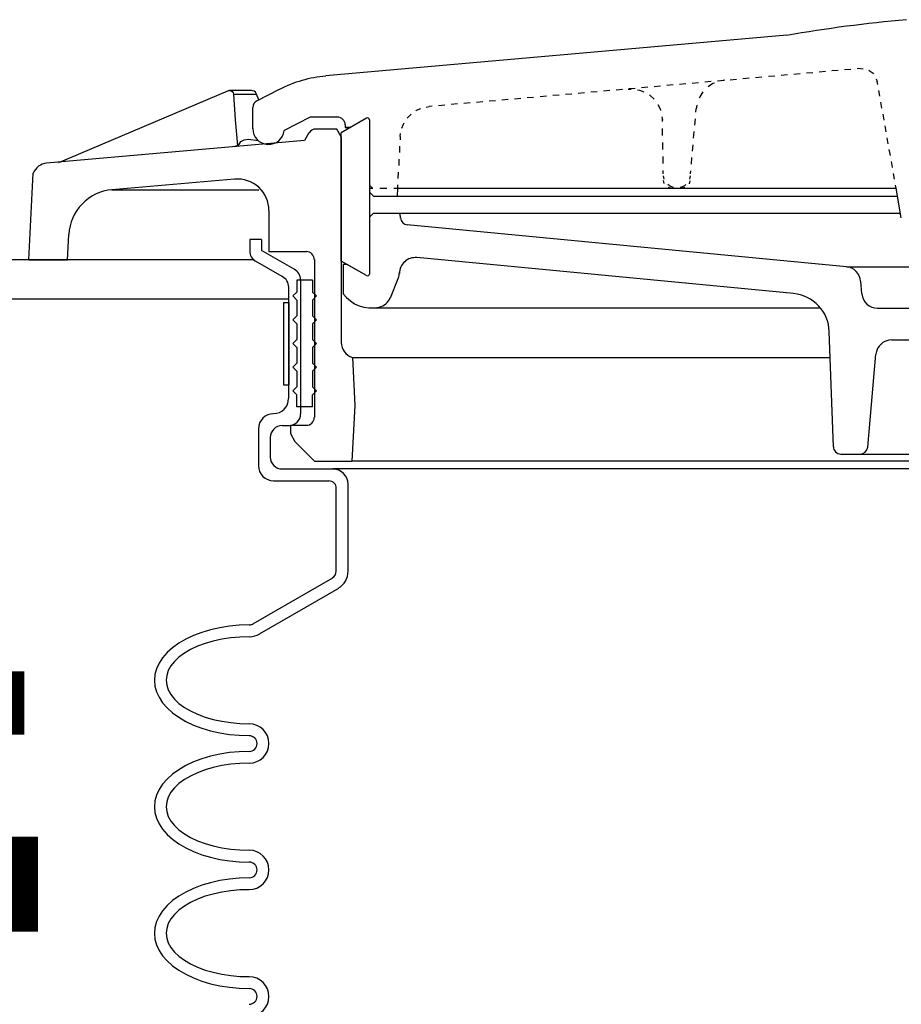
# Model space of a CAD drawing. Extents: x 2893 to 4079, y -406 to 622.
# Tile 46 of 53: x 3478.25 to 3485.23, y 496.59 to 504.38. Entities that reach past the tile are written whole.
import ezdxf

# ---------------------------------------------------------------- set-up
doc = ezdxf.new("R2010")
doc.units = 0
doc.header["$MEASUREMENT"] = 0
doc.linetypes.add('HIDDEN', pattern=[0.375, 0.25, -0.125])
doc.linetypes.add('TANK-SLAB$0$DASHED', pattern=[0.75, 0.5, -0.25])
for name, color, linetype in [('REBAR', 4, 'TANK-SLAB$0$DASHED'), ('SPILL-BUCKET', 1, 'CONTINUOUS'), ('TANK-SLAB', 6, 'CONTINUOUS')]:
    doc.layers.add(name, color=color, linetype=linetype)

msp = doc.modelspace()

# ---------------------------------------------------------------- linework, layer by layer
at = {"layer": 'REBAR', "linetype": 'HIDDEN', "const_width": 0.5}
msp.add_lwpolyline([(3478.28637, 498.97141), (3462.27058, 498.97141)], dxfattribs=at)
at = {"layer": 'REBAR', "const_width": 0.75}
msp.add_lwpolyline([(3478.39544, 497.53689), (3462.13628, 497.53689)], dxfattribs=at)
at = {"layer": 'SPILL-BUCKET', "linetype": 'Continuous'}
for p, q in [((3484.31941, 504.25499), (3480.67311, 503.93301)), ((3484.72562, 503.97672), (3484.67551, 503.97246)), ((3484.82691, 503.98525), (3484.7768, 503.98099)), ((3484.90154, 503.99165), (3484.87702, 503.98952)), ((3484.90154, 503.99165), (3484.92499, 503.99058)), ((3484.96871, 503.97886), (3484.97297, 503.97672)), ((3484.97297, 503.97672), (3485.00282, 503.95433)), ((3483.82258, 503.89676), (3483.77247, 503.89249)), ((3483.83004, 503.89996), (3483.80125, 503.89463)), ((3483.9228, 503.90529), (3483.87269, 503.90103)), ((3484.02302, 503.91489), (3483.97291, 503.90955)), ((3484.12324, 503.92341), (3484.07313, 503.91915)), ((3484.22452, 503.93194), (3484.17441, 503.92768)), ((3484.32474, 503.94154), (3484.27463, 503.93621)), ((3484.42496, 503.95007), (3484.37485, 503.9458)), ((3484.52518, 503.9586), (3484.47507, 503.95433)), ((3484.6254, 503.96713), (3484.57529, 503.96286)), ((3485.00282, 503.95433), (3485.00496, 503.95007)), ((3485.02841, 503.91062), (3485.03588, 503.8893)), ((3478.5589, 503.24853), (3479.89694, 503.81466)), ((3479.89694, 503.81466), (3479.90227, 503.8168)), ((3479.90227, 503.8168), (3479.90867, 503.8168)), ((3479.914, 503.8168), (3479.90867, 503.8168)), ((3479.914, 503.8168), (3479.92253, 503.81573)), ((3480.08459, 503.8168), (3479.914, 503.8168)), ((3479.92253, 503.81573), (3479.93212, 503.8104)), ((3480.09312, 503.81573), (3480.08459, 503.8168)), ((3480.10378, 503.81253), (3480.09312, 503.81573)), ((3480.12723, 503.73577), (3480.30528, 503.82746)), ((3482.91847, 503.8168), (3482.86835, 503.81253)), ((3483.01975, 503.82639), (3482.96964, 503.82106)), ((3483.06346, 503.82959), (3483.08905, 503.82959)), ((3483.11997, 503.83492), (3483.06986, 503.83066)), ((3483.13916, 503.82426), (3483.15302, 503.82106)), ((3483.15302, 503.82106), (3483.1882, 503.80827)), ((3483.22019, 503.84345), (3483.17008, 503.83919)), ((3483.32041, 503.85198), (3483.2703, 503.84772)), ((3483.42063, 503.86158), (3483.37052, 503.85731)), ((3483.52085, 503.87011), (3483.47074, 503.86584)), ((3483.62214, 503.87864), (3483.57203, 503.87437)), ((3483.72236, 503.88823), (3483.67225, 503.88397)), ((3483.73515, 503.87224), (3483.69677, 503.84665)), ((3483.74688, 503.8765), (3483.73515, 503.87224)), ((3485.04014, 503.86584), (3485.03588, 503.8893)), ((3485.0572, 503.77202), (3485.04867, 503.81893)), ((3479.93212, 503.8104), (3479.93852, 503.79974)), ((3479.93852, 503.79974), (3479.94172, 503.79014)), ((3479.94172, 503.79014), (3479.95452, 503.58544)), ((3479.94172, 503.79014), (3480.12404, 503.79014)), ((3480.11444, 503.804), (3480.10378, 503.81253)), ((3480.12404, 503.79014), (3480.11444, 503.804)), ((3480.14216, 503.74323), (3480.12404, 503.79014)), ((3482.01542, 503.73683), (3481.96531, 503.73257)), ((3482.11564, 503.74643), (3482.06553, 503.74217)), ((3482.21586, 503.75496), (3482.16575, 503.75069)), ((3482.31608, 503.76349), (3482.26597, 503.75922)), ((3482.41737, 503.77308), (3482.36725, 503.76882)), ((3482.51759, 503.78161), (3482.46748, 503.77735)), ((3482.6178, 503.79014), (3482.56769, 503.78588)), ((3482.71803, 503.79974), (3482.66792, 503.79441)), ((3482.81824, 503.80827), (3482.76813, 503.804)), ((3483.23298, 503.78268), (3483.23512, 503.78055)), ((3483.23512, 503.78055), (3483.26923, 503.75069)), ((3483.26923, 503.75069), (3483.2703, 503.74856)), ((3483.63067, 503.76775), (3483.6264, 503.75603)), ((3483.65625, 503.80614), (3483.63067, 503.76775)), ((3480.09418, 503.51614), (3480.09418, 503.68246)), ((3481.38318, 503.6558), (3481.39064, 503.66114)), ((3481.39064, 503.66114), (3481.4237, 503.675)), ((3481.46634, 503.68672), (3481.48873, 503.69099)), ((3481.51325, 503.69312), (3481.48873, 503.69099)), ((3481.61347, 503.70165), (3481.56336, 503.69739)), ((3481.71369, 503.71125), (3481.66358, 503.70592)), ((3481.81498, 503.71978), (3481.76487, 503.71551)), ((3481.9152, 503.72831), (3481.86509, 503.72404)), ((3483.30015, 503.70698), (3483.31721, 503.67393)), ((3483.31721, 503.67393), (3483.32148, 503.66007)), ((3483.60081, 503.64728), (3483.60295, 503.67286)), ((3483.60828, 503.70165), (3483.60295, 503.67286)), ((3485.07319, 503.6782), (3485.06466, 503.72511)), ((3479.95452, 503.58544), (3479.97371, 503.38393)), ((3480.54837, 503.60676), (3480.34367, 503.50228)), ((3480.76374, 503.60783), (3480.5505, 503.60783)), ((3480.99403, 503.5993), (3480.79466, 503.48415)), ((3481.01642, 503.58544), (3481.01642, 502.36574)), ((3481.31601, 503.59823), (3481.34693, 503.63022)), ((3483.33214, 503.60996), (3483.33534, 503.58437)), ((3483.33534, 503.57371), (3483.33534, 503.60143)), ((3483.59122, 503.54386), (3483.59655, 503.59503)), ((3485.09025, 503.58437), (3485.08172, 503.63128)), ((3480.75841, 503.51294), (3480.59315, 503.51294)), ((3480.79466, 503.4511), (3480.75841, 503.51294)), ((3480.82558, 503.54599), (3480.82558, 503.52573)), ((3480.86716, 503.52573), (3480.82558, 503.52573)), ((3480.82558, 503.52573), (3480.86716, 503.52573)), ((3481.27337, 503.5204), (3481.28616, 503.55239)), ((3481.28616, 503.55239), (3481.29149, 503.56092)), ((3483.33747, 503.46283), (3483.3364, 503.51827)), ((3485.10624, 503.49055), (3485.09771, 503.53746)), ((3479.99929, 503.41485), (3480.02488, 503.42871)), ((3480.02488, 503.42871), (3480.06113, 503.43404)), ((3480.06113, 503.43404), (3480.1379, 503.42125)), ((3480.53877, 503.48202), (3480.50359, 503.42125)), ((3480.79466, 502.46809), (3480.79466, 503.48415)), ((3480.79466, 503.4511), (3480.79466, 501.82413)), ((3481.26057, 503.4543), (3481.25951, 503.42871)), ((3481.26057, 503.4543), (3481.26377, 503.47669)), ((3483.58269, 503.44151), (3483.58695, 503.49268)), ((3485.1233, 503.39673), (3485.11477, 503.44364)), ((3480.50359, 503.42125), (3478.46188, 503.2432)), ((3479.97371, 503.38393), (3479.94492, 503.37221)), ((3479.97477, 503.3754), (3479.97371, 503.38393)), ((3479.97477, 503.3754), (3479.99929, 503.41485)), ((3481.25631, 503.37753), (3481.25417, 503.32636)), ((3483.3396, 503.35195), (3483.33854, 503.40739)), ((3483.57309, 503.33809), (3483.57842, 503.38926)), ((3485.1393, 503.3029), (3485.13077, 503.34981)), ((3481.25098, 503.27518), (3481.24884, 503.22401)), ((3483.34173, 503.24107), (3483.34067, 503.29651)), ((3483.56456, 503.23467), (3483.56883, 503.28691)), ((3485.15635, 503.20908), (3485.14782, 503.25599)), ((3478.32114, 502.47875), (3478.35633, 503.16324)), ((3479.95025, 503.11739), (3478.98004, 503.0321)), ((3481.24565, 503.17283), (3481.24245, 503.12166)), ((3483.3428, 503.1579), (3483.3428, 503.18563)), ((3483.35026, 503.11632), (3483.34387, 503.14191)), ((3483.55603, 503.14191), (3483.5507, 503.11632)), ((3483.55817, 503.1579), (3483.5603, 503.18349)), ((3485.17235, 503.11526), (3485.16382, 503.16217)), ((3481.04094, 503.04489), (3481.01642, 503.06929)), ((3481.01642, 503.04489), (3481.04414, 503.04489)), ((3481.10065, 503.04489), (3481.15609, 503.04489)), ((3481.21153, 503.04489), (3481.23925, 503.04489)), ((3481.23925, 503.04489), (3481.23605, 502.98305)), ((3481.24031, 503.07048), (3481.23925, 503.04489)), ((3481.23925, 503.04489), (3483.78739, 503.04489)), ((3483.3492, 503.08327), (3483.34387, 503.10673)), ((3483.39078, 503.06302), (3483.37905, 503.07368)), ((3483.4057, 503.04489), (3483.38225, 503.05022)), ((3483.41956, 503.05022), (3483.39078, 503.06302)), ((3483.42383, 503.04916), (3483.41956, 503.05022)), ((3483.4814, 503.05022), (3483.47607, 503.04916)), ((3483.51019, 503.06302), (3483.4814, 503.05022)), ((3483.51339, 503.04916), (3483.491, 503.04489)), ((3483.52192, 503.07368), (3483.51019, 503.06302)), ((3483.55284, 503.10246), (3483.54644, 503.08007)), ((3483.78739, 503.04489), (3485.18514, 503.04489)), ((3485.18514, 503.04489), (3485.18088, 503.06835)), ((3485.22565, 502.81033), (3485.18514, 503.04489)), ((3478.98004, 503.0321), (3480.14109, 503.0321)), ((3481.0484, 502.98305), (3481.01642, 503.01397)), ((3481.0484, 502.98305), (3481.23925, 502.98305)), ((3481.23925, 502.98305), (3485.1958, 502.98305)), ((3480.22212, 502.86791), (3480.22212, 502.54379)), ((3481.01642, 502.81566), (3481.0484, 502.84765)), ((3481.0484, 502.84765), (3485.21926, 502.84765)), ((3481.26057, 502.83699), (3481.25098, 502.84765)), ((3481.26377, 502.8082), (3481.25951, 502.84765)), ((3484.79172, 502.42331), (3481.31708, 502.75383)), ((3478.62713, 502.47875), (3478.6378, 502.67813)), ((3480.06966, 502.63868), (3480.06966, 502.54806)), ((3480.16348, 502.63868), (3480.06966, 502.63868)), ((3480.16348, 502.63868), (3480.16348, 502.55232)), ((3480.42081, 502.40381), (3480.16348, 502.55232)), ((3480.22212, 502.54379), (3480.51852, 502.54379)), ((3484.37379, 502.21115), (3481.39171, 502.49581)), ((3478.32114, 502.47875), (3478.52265, 502.47875)), ((3478.52265, 502.47875), (3478.62713, 502.47875)), ((3480.32661, 502.34548), (3480.11657, 502.46703)), ((3480.58142, 502.48089), (3480.58142, 501.23027)), ((3480.99403, 502.35295), (3480.79466, 502.46809)), ((3480.84157, 502.44037), (3480.80958, 502.44037)), ((3480.80958, 502.44037), (3480.80958, 502.21008)), ((3480.99403, 502.35295), (3480.84157, 502.44037)), ((3484.79172, 502.42331), (3485.67558, 502.42331)), ((3480.37885, 501.3806), (3480.37885, 502.26126)), ((3480.44175, 502.3167), (3480.44175, 502.22288)), ((3480.56649, 502.3167), (3480.44175, 502.3167)), ((3480.47267, 502.3199), (3480.47267, 501.26012)), ((3480.56649, 502.3167), (3480.56649, 502.22288)), ((3481.18274, 502.1781), (3481.24565, 502.33056)), ((3484.91327, 502.20902), (3484.90474, 502.30923)), ((3480.40977, 502.19196), (3480.44175, 502.22288)), ((3480.40977, 502.19196), (3480.44175, 502.15997)), ((3480.59741, 502.19196), (3480.56649, 502.22288)), ((3480.59741, 502.19196), (3480.56649, 502.15997)), ((3480.44175, 502.15997), (3480.44175, 502.03523)), ((3480.56649, 502.15997), (3480.56649, 502.03523)), ((3480.40977, 502.00431), (3480.44175, 502.03523)), ((3480.59741, 502.00431), (3480.56649, 502.03523)), ((3481.03241, 502.09707), (3484.58702, 502.09707)), ((3485.03801, 502.09493), (3486.11804, 502.09493)), ((3480.40977, 502.00431), (3480.44175, 501.97232)), ((3480.44175, 501.97232), (3480.44175, 501.84758)), ((3480.59741, 502.00431), (3480.56649, 501.97232)), ((3480.56649, 501.97232), (3480.56649, 501.84758)), ((3484.68831, 500.99785), (3484.65632, 501.91155)), ((3480.40977, 501.81666), (3480.44175, 501.84758)), ((3480.40977, 501.81666), (3480.44175, 501.78468)), ((3480.59741, 501.81666), (3480.56649, 501.84758)), ((3480.59741, 501.81666), (3480.56649, 501.78468)), ((3485.14996, 501.84438), (3485.9144, 501.84438)), ((3480.44175, 501.78468), (3480.44175, 501.65994)), ((3480.56649, 501.78468), (3480.56649, 501.65994)), ((3484.96124, 500.99465), (3485.02522, 501.7303)), ((3480.40977, 501.62902), (3480.44175, 501.65994)), ((3480.59741, 501.62902), (3480.56649, 501.65994)), ((3480.88208, 501.70472), (3484.66378, 501.70472)), ((3480.88208, 501.70472), (3480.90234, 501.32409)), ((3480.40977, 501.62902), (3480.44175, 501.59703)), ((3480.44175, 501.59703), (3480.44175, 501.47229)), ((3480.59741, 501.62902), (3480.56649, 501.59703)), ((3480.56649, 501.59703), (3480.56649, 501.47229)), ((3480.40977, 501.44137), (3480.44175, 501.47229)), ((3480.40977, 501.44137), (3480.44175, 501.40939)), ((3480.44175, 501.31556), (3480.44175, 501.40939)), ((3480.59741, 501.44137), (3480.56649, 501.47229)), ((3480.59741, 501.44137), (3480.56649, 501.40939)), ((3480.56649, 501.31556), (3480.56649, 501.40939)), ((3480.90234, 501.32409), (3480.87888, 500.8859)), ((3480.56649, 501.31556), (3480.44175, 501.31556)), ((3480.32661, 501.1663), (3480.37885, 501.1663)), ((3480.51852, 501.16737), (3480.39164, 501.16737)), ((3480.39164, 501.16737), (3480.39164, 501.10553)), ((3480.13896, 501.14071), (3480.13896, 500.84858)), ((3480.39164, 501.10553), (3480.39164, 501.1034)), ((3480.39164, 501.1034), (3480.42789, 501.04156)), ((3480.23278, 501.07248), (3480.23278, 500.91682)), ((3480.42789, 501.04156), (3480.58249, 500.8859)), ((3484.74801, 500.93921), (3487.89428, 500.93921)), ((3480.58249, 500.8859), (3480.87888, 500.8859)), ((3486.32061, 500.8859), (3480.87888, 500.8859)), ((3491.68877, 500.8859), (3480.95458, 500.8859)), ((3480.32661, 500.82299), (3480.72855, 500.82299)), ((3490.41896, 500.82299), (3480.72855, 500.82299)), ((3480.25837, 500.72917), (3480.6955, 500.72917)), ((3480.84903, 500.01377), (3480.84903, 500.70252)), ((3480.75521, 500.01377), (3480.75521, 500.6684)), ((3480.72429, 499.9594), (3480.09738, 499.5969)), ((3480.7712, 499.87837), (3480.14429, 499.51587)), ((3479.69117, 499.52973), (3479.62507, 499.50521)), ((3479.76047, 499.55105), (3479.69117, 499.52973)), ((3479.83404, 499.56705), (3479.76047, 499.55105)), ((3479.90974, 499.57877), (3479.83404, 499.56705)), ((3479.98757, 499.58624), (3479.90974, 499.57877)), ((3480.06646, 499.58837), (3479.98757, 499.58624)), ((3479.5643, 499.47642), (3479.50779, 499.44337)), ((3479.62507, 499.50521), (3479.5643, 499.47642)), ((3479.78073, 499.46043), (3479.71676, 499.44231)), ((3479.84896, 499.47536), (3479.78073, 499.46043)), ((3479.9204, 499.48602), (3479.84896, 499.47536)), ((3479.9929, 499.49242), (3479.9204, 499.48602)), ((3480.06646, 499.49455), (3479.9929, 499.49242)), ((3479.45875, 499.40819), (3479.4161, 499.36981)), ((3479.50779, 499.44337), (3479.45875, 499.40819)), ((3479.60161, 499.39433), (3479.55257, 499.36554)), ((3479.65705, 499.41991), (3479.60161, 499.39433)), ((3479.71676, 499.44231), (3479.65705, 499.41991)), ((3479.38092, 499.32929), (3479.35213, 499.28664)), ((3479.4161, 499.36981), (3479.38092, 499.32929)), ((3479.47474, 499.3005), (3479.44595, 499.26425)), ((3479.50992, 499.33356), (3479.47474, 499.3005)), ((3479.55257, 499.36554), (3479.50992, 499.33356)), ((3479.33187, 499.24187), (3479.32014, 499.19709)), ((3479.35213, 499.28664), (3479.33187, 499.24187)), ((3479.42569, 499.22694), (3479.41397, 499.18962)), ((3479.44595, 499.26425), (3479.42569, 499.22694)), ((3479.32014, 499.19709), (3479.31588, 499.15124)), ((3479.31588, 499.15124), (3479.32014, 499.1054)), ((3479.31588, 499.15124), (3479.32014, 499.1054)), ((3479.41397, 499.18962), (3479.4097, 499.15124)), ((3479.4097, 499.15124), (3479.41397, 499.11286)), ((3479.32014, 499.1054), (3479.33187, 499.05955)), ((3479.32014, 499.1054), (3479.33187, 499.05955)), ((3479.41397, 499.11286), (3479.42569, 499.07448)), ((3479.42569, 499.07448), (3479.44595, 499.03716)), ((3479.33187, 499.05955), (3479.35213, 499.01584)), ((3479.33187, 499.05955), (3479.35213, 499.01584)), ((3479.35213, 499.01584), (3479.38092, 498.97319)), ((3479.35213, 499.01584), (3479.38092, 498.97319)), ((3479.44595, 499.03716), (3479.47474, 499.00198)), ((3479.47474, 499.00198), (3479.50992, 498.96786)), ((3479.38092, 498.97319), (3479.4161, 498.93161)), ((3479.38092, 498.97319), (3479.4161, 498.93161)), ((3479.4161, 498.93161), (3479.45875, 498.89323)), ((3479.4161, 498.93161), (3479.45875, 498.89323)), ((3479.50992, 498.96786), (3479.55257, 498.93588)), ((3479.55257, 498.93588), (3479.60161, 498.90815)), ((3479.60161, 498.90815), (3479.65705, 498.8815)), ((3479.45875, 498.89323), (3479.50779, 498.85805)), ((3479.45875, 498.89323), (3479.50779, 498.85805)), ((3479.50779, 498.85805), (3479.5643, 498.82499)), ((3479.50779, 498.85805), (3479.5643, 498.82499)), ((3479.65705, 498.8815), (3479.71676, 498.85911)), ((3479.71676, 498.85911), (3479.78073, 498.84099)), ((3479.78073, 498.84099), (3479.84896, 498.82606)), ((3479.5643, 498.82499), (3479.62507, 498.79621)), ((3479.5643, 498.82499), (3479.62507, 498.79621)), ((3479.62507, 498.79621), (3479.69117, 498.77168)), ((3479.62507, 498.79621), (3479.69117, 498.77168)), ((3479.69117, 498.77168), (3479.76047, 498.75143)), ((3479.69117, 498.77168), (3479.76047, 498.75143)), ((3479.76047, 498.75143), (3479.83404, 498.73437)), ((3479.76047, 498.75143), (3479.83404, 498.73437)), ((3479.84896, 498.82606), (3479.9204, 498.8154)), ((3479.9204, 498.8154), (3479.9929, 498.809)), ((3479.9929, 498.809), (3480.06646, 498.80687)), ((3479.83404, 498.73437), (3479.90974, 498.72264)), ((3479.83404, 498.73437), (3479.90974, 498.72264)), ((3479.90974, 498.72264), (3479.98757, 498.71518)), ((3479.90974, 498.72264), (3479.98757, 498.71518)), ((3479.98757, 498.71518), (3480.06646, 498.71305)), ((3479.98757, 498.71518), (3480.06646, 498.71305)), ((3479.69117, 498.52967), (3479.62507, 498.50408)), ((3479.76047, 498.54992), (3479.69117, 498.52967)), ((3479.83404, 498.56698), (3479.76047, 498.54992)), ((3479.90974, 498.57871), (3479.83404, 498.56698)), ((3479.98757, 498.5851), (3479.90974, 498.57871)), ((3480.06646, 498.5883), (3479.98757, 498.5851)), ((3479.50779, 498.4433), (3479.45875, 498.40706)), ((3479.5643, 498.47529), (3479.50779, 498.4433)), ((3479.62507, 498.50408), (3479.5643, 498.47529)), ((3479.71676, 498.44117), (3479.65705, 498.41878)), ((3479.78073, 498.46036), (3479.71676, 498.44117)), ((3479.84896, 498.47529), (3479.78073, 498.46036)), ((3479.9204, 498.48595), (3479.84896, 498.47529)), ((3479.9929, 498.49235), (3479.9204, 498.48595)), ((3480.06646, 498.49448), (3479.9929, 498.49235)), ((3479.4161, 498.36867), (3479.38092, 498.32816)), ((3479.45875, 498.40706), (3479.4161, 498.36867)), ((3479.55257, 498.36441), (3479.50992, 498.33349)), ((3479.60161, 498.3932), (3479.55257, 498.36441)), ((3479.65705, 498.41878), (3479.60161, 498.3932)), ((3479.35213, 498.28551), (3479.33187, 498.24073)), ((3479.38092, 498.32816), (3479.35213, 498.28551)), ((3479.47474, 498.29937), (3479.44595, 498.26419)), ((3479.50992, 498.33349), (3479.47474, 498.29937)), ((3479.33187, 498.24073), (3479.32014, 498.19595)), ((3479.42569, 498.22687), (3479.41397, 498.18849)), ((3479.44595, 498.26419), (3479.42569, 498.22687)), ((3479.32014, 498.19595), (3479.31588, 498.15011)), ((3479.31588, 498.15011), (3479.32014, 498.10426)), ((3479.31588, 498.15011), (3479.32014, 498.10426)), ((3479.41397, 498.18849), (3479.4097, 498.15011)), ((3479.4097, 498.15011), (3479.41397, 498.11173)), ((3479.32014, 498.10426), (3479.33187, 498.05948)), ((3479.32014, 498.10426), (3479.33187, 498.05948)), ((3479.33187, 498.05948), (3479.35213, 498.0147)), ((3479.33187, 498.05948), (3479.35213, 498.0147)), ((3479.41397, 498.11173), (3479.42569, 498.07334)), ((3479.42569, 498.07334), (3479.44595, 498.03603)), ((3479.35213, 498.0147), (3479.38092, 497.97206)), ((3479.35213, 498.0147), (3479.38092, 497.97206)), ((3479.38092, 497.97206), (3479.4161, 497.93154)), ((3479.38092, 497.97206), (3479.4161, 497.93154)), ((3479.44595, 498.03603), (3479.47474, 498.00084)), ((3479.47474, 498.00084), (3479.50992, 497.96673)), ((3479.4161, 497.93154), (3479.45875, 497.89316)), ((3479.4161, 497.93154), (3479.45875, 497.89316)), ((3479.45875, 497.89316), (3479.50779, 497.85691)), ((3479.45875, 497.89316), (3479.50779, 497.85691)), ((3479.50992, 497.96673), (3479.55257, 497.93581)), ((3479.55257, 497.93581), (3479.60161, 497.90702)), ((3479.60161, 497.90702), (3479.65705, 497.88143)), ((3479.50779, 497.85691), (3479.5643, 497.82493)), ((3479.50779, 497.85691), (3479.5643, 497.82493)), ((3479.5643, 497.82493), (3479.62507, 497.79614)), ((3479.5643, 497.82493), (3479.62507, 497.79614)), ((3479.65705, 497.88143), (3479.71676, 497.85904)), ((3479.71676, 497.85904), (3479.78073, 497.83985)), ((3479.78073, 497.83985), (3479.84896, 497.82493)), ((3479.84896, 497.82493), (3479.9204, 497.81427)), ((3479.9204, 497.81427), (3479.9929, 497.80787)), ((3479.62507, 497.79614), (3479.69117, 497.77055)), ((3479.62507, 497.79614), (3479.69117, 497.77055)), ((3479.69117, 497.77055), (3479.76047, 497.75029)), ((3479.69117, 497.77055), (3479.76047, 497.75029)), ((3479.76047, 497.75029), (3479.83404, 497.73324)), ((3479.76047, 497.75029), (3479.83404, 497.73324)), ((3479.9929, 497.80787), (3480.06646, 497.80574)), ((3479.83404, 497.73324), (3479.90974, 497.72151)), ((3479.83404, 497.73324), (3479.90974, 497.72151)), ((3479.90974, 497.72151), (3479.98757, 497.71511)), ((3479.90974, 497.72151), (3479.98757, 497.71511)), ((3479.98757, 497.71511), (3480.06646, 497.71191)), ((3479.98757, 497.71511), (3480.06646, 497.71191)), ((3479.98757, 497.58504), (3479.90974, 497.57758)), ((3480.06646, 497.58717), (3479.98757, 497.58504)), ((3479.62507, 497.50401), (3479.5643, 497.47416)), ((3479.69117, 497.52853), (3479.62507, 497.50401)), ((3479.76047, 497.54879), (3479.69117, 497.52853)), ((3479.83404, 497.56585), (3479.76047, 497.54879)), ((3479.90974, 497.57758), (3479.83404, 497.56585)), ((3479.50779, 497.44217), (3479.45875, 497.40699)), ((3479.5643, 497.47416), (3479.50779, 497.44217)), ((3479.71676, 497.44111), (3479.65705, 497.41872)), ((3479.78073, 497.45923), (3479.71676, 497.44111)), ((3479.84896, 497.47416), (3479.78073, 497.45923)), ((3479.9204, 497.48482), (3479.84896, 497.47416)), ((3479.9929, 497.49122), (3479.9204, 497.48482)), ((3480.06646, 497.49335), (3479.9929, 497.49122)), ((3479.4161, 497.36861), (3479.38092, 497.32702)), ((3479.45875, 497.40699), (3479.4161, 497.36861)), ((3479.55257, 497.36328), (3479.50992, 497.33236)), ((3479.60161, 497.39206), (3479.55257, 497.36328)), ((3479.65705, 497.41872), (3479.60161, 497.39206)), ((3479.35213, 497.28438), (3479.33187, 497.24067)), ((3479.38092, 497.32702), (3479.35213, 497.28438)), ((3479.47474, 497.29824), (3479.44595, 497.26305)), ((3479.50992, 497.33236), (3479.47474, 497.29824)), ((3479.32014, 497.19482), (3479.31588, 497.14898)), ((3479.33187, 497.24067), (3479.32014, 497.19482)), ((3479.42569, 497.22574), (3479.41397, 497.18736)), ((3479.44595, 497.26305), (3479.42569, 497.22574)), ((3479.31588, 497.14898), (3479.32014, 497.10313)), ((3479.31588, 497.14898), (3479.32014, 497.10313)), ((3479.41397, 497.18736), (3479.4097, 497.14898)), ((3479.4097, 497.14898), (3479.41397, 497.11059)), ((3479.32014, 497.10313), (3479.33187, 497.05835)), ((3479.32014, 497.10313), (3479.33187, 497.05835)), ((3479.33187, 497.05835), (3479.35213, 497.01357)), ((3479.33187, 497.05835), (3479.35213, 497.01357)), ((3479.41397, 497.11059), (3479.42569, 497.07328)), ((3479.42569, 497.07328), (3479.44595, 497.03596)), ((3479.44595, 497.03596), (3479.47474, 496.99971)), ((3479.35213, 497.01357), (3479.38092, 496.97092)), ((3479.35213, 497.01357), (3479.38092, 496.97092)), ((3479.38092, 496.97092), (3479.4161, 496.93041)), ((3479.38092, 496.97092), (3479.4161, 496.93041)), ((3479.47474, 496.99971), (3479.50992, 496.96666)), ((3479.50992, 496.96666), (3479.55257, 496.93468)), ((3479.4161, 496.93041), (3479.45875, 496.89203)), ((3479.4161, 496.93041), (3479.45875, 496.89203)), ((3479.45875, 496.89203), (3479.50779, 496.85685)), ((3479.45875, 496.89203), (3479.50779, 496.85685)), ((3479.55257, 496.93468), (3479.60161, 496.90589)), ((3479.60161, 496.90589), (3479.65705, 496.8803)), ((3479.65705, 496.8803), (3479.71676, 496.85791)), ((3479.50779, 496.85685), (3479.5643, 496.82379)), ((3479.50779, 496.85685), (3479.5643, 496.82379)), ((3479.5643, 496.82379), (3479.62507, 496.79501)), ((3479.5643, 496.82379), (3479.62507, 496.79501)), ((3479.71676, 496.85791), (3479.78073, 496.83979)), ((3479.78073, 496.83979), (3479.84896, 496.82486)), ((3479.84896, 496.82486), (3479.9204, 496.8142)), ((3479.9204, 496.8142), (3479.9929, 496.8078)), ((3479.9929, 496.8078), (3480.06646, 496.80567)), ((3479.62507, 496.79501), (3479.69117, 496.77049)), ((3479.62507, 496.79501), (3479.69117, 496.77049)), ((3479.69117, 496.77049), (3479.76047, 496.74916)), ((3479.69117, 496.77049), (3479.76047, 496.74916)), ((3479.76047, 496.74916), (3479.83404, 496.73317)), ((3479.76047, 496.74916), (3479.83404, 496.73317)), ((3479.83404, 496.73317), (3479.90974, 496.72144)), ((3479.83404, 496.73317), (3479.90974, 496.72144)), ((3479.90974, 496.72144), (3479.98757, 496.71398)), ((3479.90974, 496.72144), (3479.98757, 496.71398)), ((3479.98757, 496.71398), (3480.06646, 496.71185)), ((3479.98757, 496.71398), (3480.06646, 496.71185))]:
    msp.add_line(p, q, dxfattribs=at)
at = {"layer": 'SPILL-BUCKET', "color": 7, "linetype": 'Continuous'}
for p, q in [((3480.33834, 502.14078), (3480.37885, 502.14078)), ((3480.33834, 502.14078), (3480.33834, 501.48935)), ((3480.37885, 502.14078), (3480.37885, 501.48935)), ((3480.33834, 501.48935), (3480.37885, 501.48935))]:
    msp.add_line(p, q, dxfattribs=at)
at = {"layer": 'SPILL-BUCKET', "linetype": 'Continuous'}
for centre, radius, start, end in [((3486.32061, 492.66573), 11.75985, 95.138936, 99.797941), ((3480.76054, 502.93614), 1.00007, 95.012047, 117.084169), ((3480.15389, 503.68246), 0.05971, 116.565051, 180), ((3480.76374, 503.54599), 0.06184, 0, 90), ((3481.00149, 503.58544), 0.01493, 0, 120.256437), ((3480.21893, 503.51614), 0.12474, 180, 353.605602), ((3480.59315, 503.4511), 0.06184, 90, 149.886267), ((3478.4736, 503.11846), 0.12474, 94.92711, 158.927273), ((3479.97264, 502.86791), 0.24948, 0, 94.906067), ((3479.01309, 502.65894), 0.37529, 94.899092, 177.064327), ((3481.32348, 502.81353), 0.05971, 184.085617, 264.897835), ((3480.16348, 502.54806), 0.09382, 180, 239.931417), ((3480.51852, 502.48089), 0.06184, 0, 90), ((3481.37998, 502.37107), 0.12474, 84.582978, 180), ((3484.78, 502.29857), 0.12474, 4.92711, 84.582978), ((3480.28503, 502.26126), 0.09382, 0, 63.434949), ((3480.37885, 502.3199), 0.09382, 0, 63.434949), ((3481.00149, 502.36574), 0.01493, 239.743563, 0), ((3481.00149, 502.36574), 0.01493, 239.743563, 0), ((3481.12943, 502.37854), 0.12474, 337.833654, 0), ((3481.03241, 502.3732), 0.27614, 216.20627, 282.911891), ((3481.06653, 502.22607), 0.12474, 282.847705, 337.833654), ((3484.34393, 501.89983), 0.31239, 1.954729, 84.717124), ((3485.03801, 502.21968), 0.12474, 184.92711, 270), ((3480.9194, 501.82413), 0.12474, 180, 252.499139), ((3485.14996, 501.71964), 0.12474, 90, 175.07289), ((3480.25837, 501.3806), 0.11941, 270, 0), ((3480.25837, 501.14071), 0.11941, 90, 180), ((3480.37885, 501.26012), 0.09382, 270, 0), ((3480.32661, 501.07248), 0.09382, 90, 180), ((3480.51852, 501.23027), 0.06184, 270, 0), ((3484.74801, 500.99998), 0.05971, 181.02303, 270), ((3484.90047, 500.99998), 0.05971, 270, 355.914383), ((3480.32661, 500.91682), 0.09382, 180, 270), ((3480.25837, 500.84858), 0.11941, 180, 270), ((3480.72855, 500.70252), 0.11941, 0, 90), ((3480.6955, 500.6684), 0.05971, 0, 90), ((3480.6923, 500.01377), 0.06184, 300.113733, 0), ((3480.6923, 500.01377), 0.15566, 300.086505, 0), ((3480.06646, 499.65127), 0.06184, 270, 302.319617), ((3480.06646, 499.65127), 0.15566, 270, 301.838947), ((3480.06646, 498.65014), 0.15566, 0, 90), ((3480.06646, 498.65014), 0.06184, 0, 90), ((3480.06646, 498.65014), 0.15566, 270, 0), ((3480.06646, 498.65014), 0.06184, 270, 0), ((3480.06646, 497.65007), 0.15566, 0, 90), ((3480.06646, 497.65007), 0.06184, 0, 90), ((3480.06646, 497.65007), 0.15566, 270, 0), ((3480.06646, 497.65007), 0.06184, 270, 0), ((3480.06646, 496.64894), 0.15566, 0, 90), ((3480.06646, 496.64894), 0.06184, 0, 90), ((3480.06646, 496.64894), 0.15566, 270, 0), ((3480.06646, 496.64894), 0.06184, 270, 0)]:
    msp.add_arc(centre, radius, start, end, dxfattribs=at)
at = {"layer": 'TANK-SLAB', "color": 2, "linetype": 'Continuous'}
for p, q in [((3480.09737, 502.47875), (3459.54205, 502.47875)), ((3480.37885, 502.16625), (3459.26344, 502.16625))]:
    msp.add_line(p, q, dxfattribs=at)

doc.saveas('drawing.dxf')
